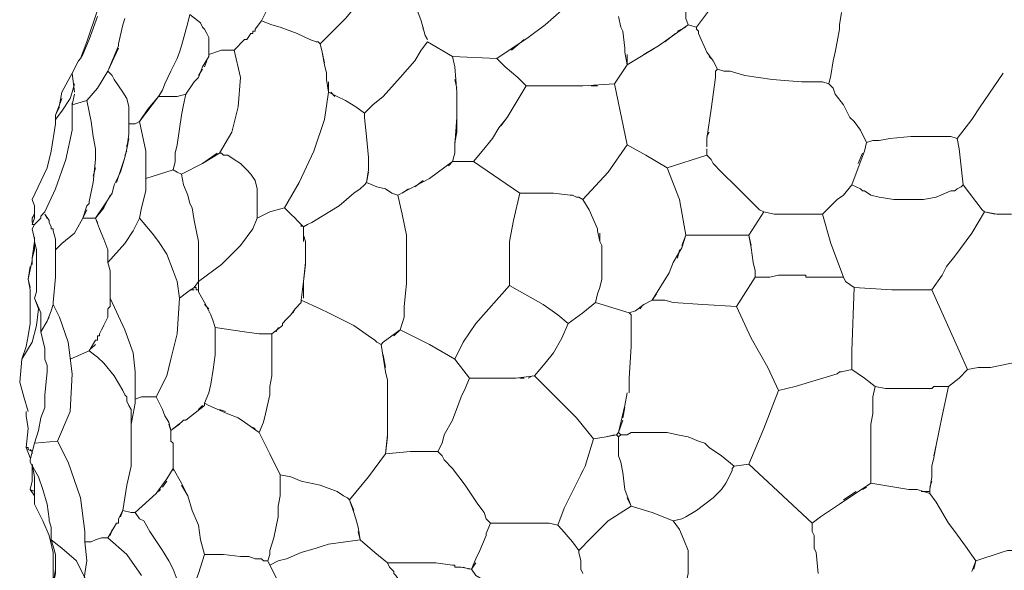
# Model space of a CAD drawing. Header units: inches. Extents: x 196 to 410, y 295 to 508.
# Tile 2 of 19: x 196 to 252, y 334 to 365. Entities that reach past the tile are written whole.
import ezdxf

# ---------------------------------------------------------------- set-up
doc = ezdxf.new("R2010")
doc.units = ezdxf.units.IN
doc.header["$MEASUREMENT"] = 0
doc.layers.add('Livello 1', color=7, linetype='Continuous')

# ---------------------------------------------------------------- blocks, each defined once
blk = doc.blocks.new('block 3')
at = {"layer": 'Livello 1', "color": 7, "lineweight": 9, "true_color": 0xffffff}
for points in [[(233.173, 370.61), (233.293, 370.25), (233.533, 369.53), (233.653, 368.811), (234.013, 367.49), (234.253, 366.17), (234.253, 365.57), (234.253, 365.33), (234.373, 364.971)], [(215.893, 366.65), (214.813, 365.33), (213.493, 364.01)], [(209.653, 364.73), (210.013, 365.211), (210.373, 365.93), (210.373, 366.051)], [(218.773, 366.17), (219.133, 365.211)], [(234.373, 364.971), (234.852, 364.85), (235.933, 366.29)], [(200.653, 365.811), (200.053, 364.01), (199.693, 363.051)], [(200.173, 364.131), (200.653, 365.45)], [(206.533, 365.09), (205.933, 365.57), (205.813, 365.09)], [(226.213, 364.971), (227.173, 365.811)], [(230.533, 364.85), (230.413, 365.45)], [(243.133, 365.69), (243.013, 364.971)], [(202.093, 364.971), (201.852, 363.891)], [(202.213, 365.33), (202.093, 364.971)], [(205.813, 365.09), (205.453, 363.77), (205.333, 363.41), (205.213, 363.051), (204.852, 362.33), (204.493, 361.61), (204.373, 361.25), (204.133, 360.891)], [(207.013, 363.29), (207.013, 363.65), (207.013, 363.77), (207.013, 364.01), (207.013, 364.25), (206.893, 364.49), (206.773, 364.73), (206.653, 364.85), (206.533, 365.09)], [(210.013, 365.211), (209.653, 364.73)], [(213.373, 363.891), (213.253, 364.01), (213.133, 364.01), (212.773, 364.131), (212.053, 364.49), (211.093, 364.85), (210.613, 364.971), (210.013, 365.211)], [(219.373, 364.37), (219.133, 365.211)], [(226.213, 364.971), (225.253, 364.25)], [(234.373, 364.971), (232.693, 363.77)], [(243.013, 364.73), (243.013, 364.971)], [(209.413, 364.49), (209.173, 364.131)], [(209.413, 364.49), (209.533, 364.49), (209.533, 364.61)], [(209.413, 364.49), (209.413, 364.49)], [(209.413, 364.49), (209.413, 364.49)], [(209.533, 364.61), (209.533, 364.61)], [(209.533, 364.61), (209.533, 364.61)], [(209.653, 364.61), (209.533, 364.61)], [(209.533, 364.49), (209.533, 364.49)], [(209.653, 364.61), (209.653, 364.73)], [(219.253, 364.85), (219.253, 364.73)], [(219.373, 364.37), (219.493, 364.131)], [(230.533, 364.85), (230.653, 364.61)], [(230.773, 363.65), (230.653, 364.61)], [(233.053, 364.01), (233.653, 364.49)], [(233.773, 364.61), (234.253, 364.85)], [(234.852, 364.85), (234.852, 364.73)], [(234.973, 364.49), (234.973, 364.61), (234.852, 364.73)], [(234.973, 364.61), (234.973, 364.61)], [(234.973, 364.49), (235.453, 363.41)], [(234.973, 364.49), (234.973, 364.49)], [(234.973, 364.49), (234.973, 364.49)], [(243.013, 364.73), (242.893, 364.01)], [(200.173, 364.131), (199.813, 363.29)], [(201.852, 363.77), (201.253, 362.33)], [(201.852, 363.77), (201.852, 363.891)], [(205.453, 363.77), (205.453, 363.77)], [(208.453, 363.53), (209.053, 364.131)], [(209.053, 364.131), (209.053, 364.131)], [(209.053, 364.131), (209.053, 364.131)], [(209.173, 364.131), (209.053, 364.131)], [(209.173, 364.131), (209.173, 364.131)], [(213.493, 364.01), (213.373, 363.891), (213.493, 363.41), (213.613, 362.69)], [(219.493, 364.01), (219.133, 363.53), (218.773, 362.93), (217.933, 361.971), (216.973, 360.891), (216.373, 360.41), (216.133, 360.17), (215.893, 359.93)], [(219.493, 364.01), (220.933, 363.17)], [(219.493, 364.01), (219.493, 364.01)], [(223.453, 363.051), (225.253, 364.25)], [(225.013, 364.131), (224.293, 363.53)], [(230.893, 363.29), (230.893, 362.69), (232.693, 363.77)], [(242.773, 363.41), (242.893, 364.01)], [(199.693, 363.051), (199.813, 363.29)], [(201.253, 362.33), (201.852, 363.65)], [(207.013, 363.29), (207.013, 363.17), (206.653, 362.57)], [(208.453, 363.53), (207.733, 363.53), (207.013, 363.29)], [(207.013, 363.29), (207.013, 363.29)], [(207.013, 363.29), (207.013, 363.29)], [(208.453, 363.53), (208.813, 361.971), (208.693, 360.29), (208.333, 358.85), (207.613, 357.65)], [(213.613, 362.811), (213.493, 363.41)], [(230.773, 363.65), (230.773, 363.41)], [(230.893, 362.69), (230.773, 363.41)], [(232.453, 363.65), (231.852, 363.29)], [(236.053, 362.45), (235.813, 362.93), (235.453, 363.41)], [(242.773, 363.41), (242.653, 362.93)], [(199.213, 362.211), (199.573, 362.93)], [(199.693, 363.051), (199.573, 362.93)], [(199.573, 362.93), (199.573, 362.93)], [(199.573, 362.93), (199.573, 362.93)], [(206.773, 362.57), (206.893, 362.93)], [(207.013, 363.17), (207.013, 363.17)], [(213.733, 362.09), (213.733, 362.211), (213.613, 362.69)], [(223.453, 363.051), (220.933, 363.17), (221.053, 362.57)], [(223.933, 362.57), (223.453, 363.051)], [(230.893, 362.69), (230.173, 361.61), (230.893, 358.131)], [(235.573, 363.17), (235.693, 363.051)], [(242.653, 362.93), (242.533, 362.09)], [(199.213, 362.211), (198.613, 361.131)], [(199.213, 362.211), (199.333, 361.131)], [(201.253, 362.33), (200.653, 361.37), (200.053, 360.65)], [(202.453, 358.73), (202.453, 359.33), (202.453, 359.45), (202.453, 359.69), (202.453, 359.811), (202.453, 359.93), (202.453, 360.29), (202.333, 360.77), (202.093, 361.131), (201.852, 361.49), (201.613, 361.85), (201.493, 362.09), (201.253, 362.33)], [(206.413, 361.971), (206.653, 362.57)], [(206.653, 362.45), (206.413, 362.09)], [(213.733, 362.211), (213.733, 362.211)], [(213.733, 362.09), (213.733, 361.85)], [(221.053, 362.57), (221.173, 361.131)], [(224.653, 361.971), (223.933, 362.57)], [(236.053, 362.45), (235.933, 362.33)], [(235.933, 361.971), (235.933, 362.09), (235.933, 362.33)], [(235.933, 362.09), (235.933, 362.09)], [(242.413, 361.61), (242.053, 361.73), (241.693, 361.73), (240.852, 361.73), (239.173, 361.85), (237.613, 362.09), (236.773, 362.33), (236.413, 362.33), (236.053, 362.45)], [(242.413, 361.61), (242.533, 362.09)], [(252.373, 362.211), (251.293, 360.65)], [(198.253, 359.57), (198.613, 360.051), (199.093, 360.77), (199.213, 361.131), (199.333, 361.61)], [(204.133, 360.891), (204.852, 360.891), (205.213, 360.891), (205.693, 361.01), (206.173, 361.73)], [(206.413, 361.971), (206.173, 361.73)], [(213.852, 361.131), (213.733, 361.85)], [(213.852, 361.73), (213.852, 361.131), (214.333, 360.891)], [(221.173, 361.37), (221.053, 361.85)], [(225.133, 361.49), (224.653, 361.971)], [(230.173, 361.61), (228.373, 361.49)], [(235.933, 361.971), (235.693, 360.17)], [(244.573, 358.25), (244.213, 358.971), (243.852, 359.45), (243.613, 359.69), (243.253, 360.41), (242.773, 361.01), (242.653, 361.37), (242.413, 361.61)], [(198.253, 359.811), (198.493, 360.41), (198.613, 361.131)], [(199.333, 361.01), (199.213, 360.41)], [(199.333, 361.131), (199.333, 361.131)], [(205.693, 361.01), (205.573, 360.41), (205.453, 359.811), (205.213, 358.131), (205.093, 357.65), (205.093, 357.17), (204.973, 356.69)], [(213.852, 361.131), (213.613, 359.57), (213.013, 357.77), (212.173, 355.971), (211.333, 354.53)], [(214.213, 360.891), (213.973, 361.131)], [(221.173, 359.811), (221.173, 359.93), (221.173, 360.051), (221.173, 361.131)], [(221.173, 361.01), (221.173, 360.41)], [(225.133, 361.49), (224.053, 359.69)], [(225.133, 361.49), (226.453, 361.49)], [(227.293, 361.49), (226.453, 361.49)], [(227.293, 361.49), (227.413, 361.49), (227.533, 361.49)], [(227.413, 361.49), (227.413, 361.49)], [(227.533, 361.49), (227.533, 361.49)], [(227.533, 361.49), (227.533, 361.49)], [(227.653, 361.49), (227.533, 361.49)], [(227.653, 361.49), (228.373, 361.49)], [(227.653, 361.49), (227.653, 361.49)], [(227.653, 361.49), (227.653, 361.49)], [(228.852, 361.49), (229.213, 361.49)], [(199.213, 360.41), (199.213, 358.971), (198.852, 357.29), (198.253, 355.61), (197.653, 354.29)], [(198.613, 360.77), (198.493, 360.41)], [(200.053, 360.65), (199.213, 360.41)], [(199.213, 360.41), (199.213, 360.53)], [(200.053, 360.65), (200.293, 359.45), (200.413, 358.61)], [(203.053, 359.45), (203.533, 360.17), (204.133, 360.891)], [(204.133, 360.891), (203.053, 359.45)], [(214.813, 360.65), (214.333, 360.891)], [(214.813, 360.65), (215.413, 360.29)], [(251.053, 360.29), (251.293, 360.65)], [(198.493, 360.29), (198.253, 359.811)], [(198.253, 359.811), (198.253, 359.33)], [(198.613, 360.051), (198.613, 360.051)], [(215.893, 359.93), (215.413, 360.29)], [(215.893, 359.93), (215.893, 359.69)], [(221.173, 359.811), (221.173, 359.69), (221.173, 358.85), (221.053, 358.25)], [(221.173, 360.051), (221.173, 360.051)], [(221.173, 359.93), (221.173, 359.93)], [(235.453, 358.01), (235.453, 358.49), (235.693, 360.17)], [(251.053, 360.29), (250.573, 359.57)], [(198.253, 359.33), (198.013, 357.77), (197.773, 356.811), (196.933, 355.01)], [(202.813, 359.33), (203.053, 359.45), (203.413, 357.77), (203.413, 356.57), (203.413, 356.09), (203.413, 355.49), (203.173, 354.53), (203.053, 353.93), (202.693, 353.211), (202.213, 352.49), (201.253, 351.41)], [(202.453, 359.69), (202.453, 359.57)], [(202.453, 359.33), (202.693, 359.33)], [(202.573, 359.33), (202.453, 359.33)], [(202.813, 359.33), (202.693, 359.33)], [(216.133, 357.41), (216.013, 358.61), (215.893, 359.69)], [(221.053, 358.131), (221.173, 359.69)], [(224.053, 359.69), (223.573, 359.09)], [(223.693, 359.211), (224.053, 359.69)], [(249.733, 358.49), (250.573, 359.57)], [(202.453, 358.73), (202.333, 357.891)], [(223.213, 358.49), (223.573, 359.09)], [(235.573, 358.85), (235.453, 358.61)], [(200.413, 358.61), (200.533, 357.891)], [(202.213, 357.41), (202.333, 357.891), (202.453, 358.49)], [(202.333, 358.131), (202.333, 358.01)], [(221.053, 358.131), (221.053, 357.65), (220.933, 357.17), (222.133, 357.17), (222.613, 357.77)], [(223.213, 358.49), (222.613, 357.77), (222.133, 357.17), (224.773, 355.37)], [(228.373, 355.01), (229.813, 356.57), (230.893, 358.131), (231.973, 357.53), (233.173, 356.811), (233.893, 355.01), (234.253, 352.971)], [(244.453, 357.77), (244.573, 358.25)], [(249.733, 358.49), (249.373, 358.61), (249.013, 358.61), (248.413, 358.61), (247.693, 358.61), (247.093, 358.61), (245.893, 358.49), (245.293, 358.37), (244.933, 358.37), (244.573, 358.25)], [(244.573, 358.25), (244.573, 358.25)], [(249.733, 358.49), (249.852, 357.891)], [(200.533, 357.53), (200.533, 357.65), (200.533, 357.77), (200.533, 357.891)], [(200.533, 357.77), (200.533, 357.77)], [(200.533, 357.65), (200.533, 357.65)], [(202.333, 357.77), (202.213, 357.53)], [(205.453, 356.45), (206.653, 357.051), (207.493, 357.65)], [(207.613, 357.65), (206.653, 357.051)], [(209.773, 355.131), (209.773, 355.61), (209.653, 356.09), (209.413, 356.45), (209.173, 356.69), (208.813, 357.051), (208.453, 357.29), (208.093, 357.53), (207.852, 357.53), (207.733, 357.65), (207.613, 357.65)], [(220.693, 356.93), (220.933, 357.17), (221.053, 357.65)], [(235.453, 357.53), (235.453, 357.891)], [(244.453, 357.77), (244.093, 356.811)], [(244.093, 357.051), (244.333, 357.65)], [(249.852, 357.891), (250.093, 355.85)], [(200.413, 355.971), (200.533, 357.29)], [(200.533, 357.53), (200.533, 357.29)], [(201.613, 355.85), (201.973, 356.57), (202.213, 357.41)], [(202.213, 357.41), (201.733, 355.971)], [(216.133, 356.811), (216.133, 357.41)], [(216.133, 357.41), (216.133, 356.69)], [(220.933, 357.17), (219.613, 356.211)], [(235.453, 357.53), (233.173, 356.811)], [(235.453, 357.53), (235.693, 357.29), (235.813, 357.051), (236.293, 356.57), (237.133, 355.73), (237.973, 354.891), (238.333, 354.53), (238.453, 354.41), (238.693, 354.29)], [(200.533, 356.811), (200.413, 356.33)], [(204.973, 356.69), (203.413, 356.211)], [(205.213, 356.57), (204.973, 356.69)], [(205.453, 356.45), (205.213, 356.57)], [(205.453, 356.45), (205.573, 355.85)], [(216.013, 355.971), (216.133, 356.69)], [(216.133, 356.57), (216.013, 355.971), (216.613, 355.73)], [(243.733, 355.85), (244.093, 356.811)], [(200.413, 355.971), (200.173, 354.891)], [(216.013, 355.971), (215.893, 355.85), (215.653, 355.61), (215.293, 355.37), (214.453, 354.65), (213.493, 354.051), (212.893, 353.69), (212.653, 353.57), (212.413, 353.45)], [(217.813, 355.25), (219.613, 356.211)], [(219.253, 356.09), (218.773, 355.73)], [(200.533, 353.93), (201.013, 354.65), (201.493, 355.37)], [(201.613, 355.85), (201.493, 355.37)], [(205.813, 355.25), (205.573, 355.85)], [(217.093, 355.61), (216.613, 355.73)], [(217.093, 355.61), (217.453, 355.37)], [(218.293, 352.971), (218.053, 354.17), (217.813, 355.25), (217.453, 355.37)], [(218.413, 355.61), (218.053, 355.37)], [(224.773, 355.37), (224.413, 353.811), (224.173, 352.61), (224.173, 350.09), (222.253, 347.93), (221.533, 346.85), (221.053, 345.891)], [(228.373, 355.01), (228.133, 355.131), (228.013, 355.131), (227.773, 355.25), (227.653, 355.25), (226.693, 355.37), (225.852, 355.37), (225.253, 355.37), (225.133, 355.37), (224.773, 355.37)], [(243.733, 355.85), (243.253, 355.25)], [(243.733, 355.85), (243.973, 355.73), (244.213, 355.61), (244.333, 355.49), (244.453, 355.49), (244.813, 355.25), (245.293, 355.131), (246.133, 355.01), (246.973, 355.01), (247.813, 355.01), (248.533, 355.131), (249.373, 355.49), (249.613, 355.49), (249.733, 355.61), (249.973, 355.73), (250.093, 355.85)], [(250.093, 355.85), (251.173, 354.41), (251.293, 354.29), (252.013, 354.17)], [(196.933, 355.01), (196.933, 355.01)], [(196.933, 355.01), (196.933, 355.01)], [(196.933, 355.01), (196.933, 355.01)], [(196.933, 353.57), (197.053, 353.93), (197.053, 354.29), (197.053, 354.65), (196.933, 355.01)], [(200.173, 354.77), (200.053, 354.65)], [(200.173, 354.891), (200.173, 354.891)], [(200.173, 354.77), (200.173, 354.891)], [(200.173, 354.891), (200.173, 354.891)], [(200.173, 354.77), (200.173, 354.77)], [(200.173, 354.77), (200.173, 354.77)], [(201.373, 355.25), (201.013, 354.53), (200.533, 353.93), (200.773, 353.33), (201.013, 352.73), (201.253, 352.131), (201.253, 351.65)], [(205.813, 355.25), (205.933, 354.77), (206.053, 354.53), (206.173, 353.811), (206.413, 352.61), (206.413, 351.53), (206.413, 350.93), (206.413, 350.69), (206.413, 350.45)], [(209.773, 354.77), (209.773, 355.131)], [(209.773, 353.93), (209.773, 354.77)], [(228.733, 354.41), (228.373, 355.01)], [(242.293, 354.41), (242.653, 354.77)], [(242.893, 355.01), (242.653, 354.77)], [(242.893, 355.01), (243.253, 355.25)], [(197.653, 354.29), (197.413, 354.051), (197.413, 353.93), (197.173, 353.69), (197.053, 353.57)], [(199.813, 353.93), (200.053, 354.65)], [(200.053, 354.41), (199.813, 353.93)], [(211.333, 354.53), (210.493, 354.29), (209.773, 353.93)], [(211.333, 354.53), (211.693, 354.17)], [(229.213, 353.33), (228.733, 354.41)], [(238.693, 354.29), (237.852, 352.971)], [(238.693, 354.29), (239.293, 354.17)], [(239.893, 354.17), (239.293, 354.17), (238.693, 354.29)], [(241.573, 354.17), (242.053, 354.17), (242.293, 354.41)], [(251.893, 354.17), (251.293, 354.29), (250.573, 353.09)], [(196.933, 353.93), (197.053, 354.17)], [(196.933, 353.93), (196.933, 353.69)], [(197.053, 354.17), (197.053, 354.17)], [(197.053, 353.57), (197.173, 353.69)], [(197.413, 353.93), (197.413, 353.93)], [(197.653, 354.17), (197.893, 353.811), (197.893, 353.69)], [(197.773, 353.93), (197.653, 354.17)], [(197.893, 353.811), (197.893, 353.811)], [(197.893, 353.69), (197.893, 353.69)], [(197.893, 353.69), (197.893, 353.69)], [(198.013, 353.45), (197.893, 353.69)], [(199.813, 353.93), (199.333, 353.09), (198.613, 352.49)], [(200.653, 353.69), (200.533, 353.93), (199.813, 353.93)], [(203.053, 353.93), (203.773, 353.09), (204.133, 352.61), (204.613, 351.891), (204.973, 350.93), (205.213, 350.33), (205.333, 349.37)], [(206.293, 349.971), (206.173, 349.971), (206.413, 350.33), (207.733, 351.29), (208.813, 352.37), (209.533, 353.33), (209.773, 353.93)], [(211.933, 353.93), (211.693, 354.17)], [(211.933, 353.93), (212.053, 353.811), (212.173, 353.69)], [(212.053, 353.811), (212.053, 353.811)], [(212.413, 353.45), (212.173, 353.69)], [(239.893, 354.17), (241.453, 354.17)], [(242.053, 354.17), (241.453, 354.17)], [(242.053, 354.17), (242.533, 352.49)], [(252.852, 354.17), (252.013, 354.17)], [(196.933, 353.57), (197.053, 353.57)], [(197.053, 353.57), (196.933, 353.57)], [(197.053, 353.57), (196.933, 353.33)], [(196.933, 353.33), (197.053, 352.73), (197.053, 352.61)], [(197.053, 353.57), (197.053, 353.57)], [(198.013, 353.45), (198.013, 353.33)], [(198.013, 353.45), (198.013, 353.45)], [(198.013, 353.45), (198.013, 353.45)], [(198.013, 353.33), (198.013, 353.33)], [(198.013, 353.33), (198.013, 353.33)], [(198.133, 353.33), (198.013, 353.33)], [(198.133, 353.33), (198.133, 353.211), (198.253, 352.73)], [(198.253, 352.73), (198.133, 353.211)], [(203.413, 353.57), (203.413, 353.57)], [(212.293, 353.57), (212.293, 353.45)], [(212.413, 353.45), (212.413, 352.971)], [(229.213, 353.33), (229.213, 353.33)], [(229.213, 353.33), (229.213, 353.33)], [(229.213, 353.33), (229.213, 353.33)], [(229.333, 352.61), (229.213, 353.211), (229.213, 353.33)], [(229.213, 353.211), (229.213, 353.211)], [(229.333, 353.09), (229.333, 352.61)], [(249.613, 351.77), (250.573, 353.09)], [(196.933, 351.65), (197.053, 352.61)], [(197.053, 352.61), (197.053, 352.131), (196.933, 351.65), (196.933, 351.29)], [(197.053, 352.85), (197.053, 352.61)], [(197.053, 349.37), (197.173, 349.73), (197.173, 350.09), (197.173, 350.93), (197.173, 351.77), (197.173, 352.131), (197.053, 352.61)], [(198.253, 351.65), (198.253, 352.131), (198.253, 352.73)], [(212.413, 352.61), (212.413, 352.971)], [(212.413, 352.971), (212.533, 352.61)], [(212.533, 352.131), (212.533, 352.61)], [(218.293, 352.971), (218.293, 352.61), (218.293, 352.37), (218.293, 351.891), (218.293, 351.65), (218.293, 350.211), (218.173, 348.891), (218.173, 348.29), (217.933, 347.57)], [(227.533, 347.93), (228.373, 348.53), (229.093, 349.131), (229.213, 349.61), (229.333, 349.971), (229.453, 350.45), (229.453, 350.93), (229.453, 351.41), (229.453, 351.77), (229.453, 352.25), (229.453, 352.37), (229.333, 352.61)], [(234.013, 352.37), (234.253, 352.971)], [(234.253, 352.971), (234.013, 352.25)], [(234.253, 352.971), (237.852, 352.971)], [(237.973, 352.37), (237.852, 352.971)], [(237.852, 352.971), (237.973, 352.25)], [(198.613, 352.49), (198.253, 352.131)], [(198.253, 352.25), (198.253, 352.131), (198.253, 351.53), (198.253, 350.93)], [(212.533, 352.131), (212.533, 351.41)], [(233.533, 351.41), (234.013, 352.25)], [(233.893, 352.131), (233.773, 351.65)], [(238.093, 351.41), (237.973, 352.25)], [(243.253, 350.57), (242.533, 352.49)], [(196.693, 350.45), (196.933, 351.53)], [(196.933, 351.65), (196.933, 351.65)], [(198.253, 350.93), (198.253, 351.53)], [(201.253, 351.65), (201.253, 351.41)], [(201.253, 351.41), (201.373, 350.93)], [(212.293, 349.25), (212.413, 350.33), (212.533, 351.41)], [(233.533, 351.41), (233.293, 350.811)], [(238.093, 351.41), (238.213, 350.93)], [(249.613, 351.77), (249.133, 351.17)], [(196.813, 351.17), (196.693, 350.45), (196.813, 349.85)], [(198.253, 350.93), (198.253, 350.57)], [(201.373, 350.93), (201.373, 349.61)], [(212.533, 351.29), (212.413, 350.33), (212.413, 349.37)], [(238.213, 350.93), (238.213, 350.57), (237.133, 348.891)], [(246.013, 349.85), (248.293, 349.85), (248.893, 350.69), (249.133, 351.17)], [(196.813, 349.971), (196.693, 350.45)], [(198.253, 350.57), (198.133, 349.131)], [(206.413, 350.33), (206.413, 350.45)], [(206.413, 350.33), (206.413, 349.73)], [(232.333, 349.25), (233.293, 350.811)], [(238.213, 350.57), (239.053, 350.57)], [(238.933, 350.57), (238.333, 350.57)], [(239.053, 350.57), (239.533, 350.69)], [(239.533, 350.69), (239.053, 350.57)], [(239.533, 350.69), (240.493, 350.69), (240.613, 350.69), (240.733, 350.69), (241.093, 350.69)], [(240.493, 350.69), (240.493, 350.69)], [(240.613, 350.69), (240.613, 350.69)], [(240.733, 350.69), (240.733, 350.69)], [(241.093, 350.57), (241.093, 350.69)], [(241.093, 350.57), (241.213, 350.57)], [(241.213, 350.57), (241.213, 350.57)], [(243.253, 350.57), (241.333, 350.57), (241.213, 350.57)], [(241.213, 350.57), (241.213, 350.57)], [(241.333, 350.57), (241.333, 350.57)], [(243.253, 350.57), (243.373, 350.33), (243.852, 349.971), (246.013, 349.85)], [(196.813, 349.85), (196.813, 349.85)], [(196.813, 349.85), (196.813, 349.85)], [(196.813, 349.49), (196.813, 349.85)], [(205.333, 349.37), (205.813, 349.73)], [(205.813, 349.73), (206.173, 349.971)], [(205.933, 349.85), (206.173, 349.85)], [(206.293, 349.971), (206.293, 349.971)], [(206.293, 349.971), (206.293, 349.85)], [(206.293, 349.85), (206.293, 349.85)], [(206.293, 349.85), (206.413, 349.85), (206.413, 349.73)], [(206.413, 349.73), (206.773, 349.131)], [(224.173, 350.09), (226.093, 349.01), (226.933, 348.41)], [(243.852, 349.971), (243.733, 346.37)], [(249.852, 346.37), (248.293, 349.85)], [(196.333, 345.891), (196.933, 346.85), (197.173, 347.811), (197.293, 348.77), (197.053, 349.37), (197.413, 348.53), (197.413, 347.45)], [(196.813, 349.61), (196.813, 348.65)], [(197.053, 349.37), (197.053, 349.37)], [(198.133, 349.131), (198.133, 349.01)], [(201.373, 349.61), (201.373, 349.37)], [(201.373, 349.37), (201.373, 348.891)], [(201.373, 349.37), (202.213, 347.57), (202.693, 346.25), (202.813, 345.17), (202.813, 343.61)], [(205.333, 349.37), (205.213, 347.33), (204.852, 345.891), (204.613, 344.93), (204.013, 343.73)], [(206.773, 349.131), (207.013, 348.65)], [(211.933, 348.77), (212.293, 349.131), (212.293, 349.25)], [(213.373, 348.77), (212.293, 349.25)], [(231.013, 348.53), (229.093, 349.131)], [(232.333, 349.25), (231.852, 349.01)], [(232.573, 349.61), (232.333, 349.25), (233.053, 349.25)], [(233.533, 349.131), (233.053, 349.25)], [(233.533, 349.131), (235.213, 349.01)], [(196.333, 345.891), (196.573, 346.61), (196.693, 347.211), (196.813, 347.93), (196.813, 348.65)], [(196.813, 348.65), (196.813, 349.01)], [(198.013, 348.65), (197.773, 348.051)], [(198.013, 348.65), (198.133, 349.01), (198.493, 348.29), (198.973, 346.85), (199.213, 345.051), (199.093, 342.891), (198.373, 341.211)], [(201.253, 348.77), (201.373, 348.891)], [(201.253, 348.77), (201.253, 348.65), (201.253, 348.29)], [(206.773, 349.01), (207.013, 348.77)], [(207.013, 348.65), (207.133, 348.41)], [(211.933, 348.77), (211.693, 348.41)], [(211.813, 348.53), (211.933, 348.77)], [(216.852, 346.73), (216.613, 346.85), (216.493, 346.971), (216.133, 347.211), (215.293, 347.811), (214.333, 348.29), (213.852, 348.53), (213.373, 348.77)], [(231.373, 348.65), (231.013, 348.53), (231.133, 348.41), (231.133, 346.61), (231.013, 344.811)], [(231.373, 348.65), (231.852, 349.01)], [(231.733, 348.891), (231.613, 348.77)], [(237.133, 348.891), (235.213, 349.01)], [(237.133, 348.891), (237.133, 348.891)], [(237.133, 348.891), (237.973, 347.09)], [(197.413, 347.45), (197.773, 348.051), (197.893, 348.29)], [(201.133, 348.051), (200.773, 347.33)], [(201.133, 348.051), (201.253, 348.29)], [(207.013, 348.53), (207.013, 348.53)], [(207.133, 348.41), (207.253, 348.051), (207.373, 347.69)], [(207.253, 348.051), (207.373, 347.69)], [(211.453, 348.17), (211.213, 347.93)], [(211.453, 348.17), (211.693, 348.41)], [(225.613, 344.93), (226.213, 345.65), (226.693, 346.25), (227.173, 347.09), (227.533, 347.93), (226.933, 348.41)], [(197.413, 347.45), (197.653, 346.49)], [(197.653, 346.49), (197.413, 347.45)], [(200.893, 347.57), (201.013, 347.811)], [(207.373, 347.69), (207.373, 347.211)], [(210.613, 347.33), (210.253, 347.33), (209.893, 347.33), (209.053, 347.45), (207.373, 347.69)], [(210.613, 347.33), (211.213, 347.811), (211.213, 347.93)], [(210.973, 347.69), (210.852, 347.45)], [(211.213, 347.811), (211.213, 347.811)], [(217.933, 347.57), (217.453, 347.211)], [(217.573, 347.211), (217.933, 347.57)], [(221.893, 344.811), (221.053, 345.891), (219.613, 346.73), (217.933, 347.57)], [(200.173, 346.37), (200.533, 346.971)], [(200.653, 347.09), (200.653, 346.971), (200.533, 346.971)], [(200.653, 347.211), (200.653, 347.211)], [(200.773, 347.211), (200.653, 347.211), (200.653, 347.09)], [(200.653, 347.09), (200.653, 347.09)], [(200.653, 347.09), (200.653, 347.09)], [(200.653, 347.09), (200.653, 347.09)], [(200.653, 346.971), (200.653, 346.971)], [(200.773, 347.211), (200.773, 347.33)], [(207.373, 347.211), (207.373, 347.09)], [(207.373, 346.61), (207.373, 347.09)], [(207.373, 347.09), (207.373, 346.49), (207.373, 346.25)], [(210.613, 347.211), (210.613, 347.33)], [(210.613, 347.211), (210.613, 346.37)], [(210.613, 346.49), (210.613, 347.211)], [(216.973, 346.85), (217.453, 347.211)], [(237.973, 347.09), (238.933, 345.41), (239.533, 344.09)], [(197.053, 341.09), (197.293, 341.811), (197.413, 342.53), (197.653, 343.131), (197.653, 343.85), (197.773, 345.17), (197.773, 345.53), (197.653, 345.891), (197.653, 346.131), (197.653, 346.49)], [(200.173, 346.37), (199.093, 345.891)], [(200.173, 346.37), (200.653, 346.01), (201.013, 345.65), (201.613, 344.93), (202.093, 344.09), (202.213, 343.85), (202.333, 343.73), (202.333, 343.49), (202.453, 343.25)], [(200.533, 346.73), (200.293, 346.49)], [(207.373, 346.131), (207.373, 346.49)], [(210.613, 345.891), (210.613, 346.37)], [(216.973, 346.85), (216.852, 346.73), (217.093, 345.17)], [(243.733, 346.37), (243.733, 345.65)], [(250.333, 345.29), (249.852, 346.37)], [(196.213, 344.57), (196.333, 345.891)], [(196.333, 345.891), (196.213, 344.57)], [(207.373, 346.131), (207.253, 345.29)], [(210.613, 345.891), (210.613, 344.93)], [(217.093, 345.41), (216.973, 346.131)], [(250.333, 345.29), (250.933, 345.41), (251.653, 345.41), (252.852, 345.65), (254.173, 345.77), (254.893, 345.77), (255.133, 345.891), (255.493, 345.891)], [(207.133, 344.45), (207.253, 345.29)], [(243.733, 345.29), (243.133, 345.17), (243.013, 345.17)], [(243.733, 345.29), (243.733, 345.65)], [(243.733, 345.29), (244.453, 344.811)], [(250.333, 345.29), (249.852, 344.811)], [(210.493, 344.33), (210.613, 344.93)], [(217.213, 344.69), (217.093, 345.17)], [(217.213, 344.69), (217.213, 343.01)], [(221.893, 344.811), (221.653, 344.211)], [(221.893, 344.811), (222.493, 344.811)], [(222.973, 344.811), (222.493, 344.811)], [(222.973, 344.811), (224.533, 344.811)], [(226.333, 344.211), (225.733, 344.811), (225.613, 344.93), (224.533, 344.811)], [(224.773, 344.811), (225.013, 344.811)], [(225.253, 344.811), (225.493, 344.93)], [(231.013, 343.971), (231.013, 344.811)], [(231.013, 344.811), (231.013, 343.971)], [(241.693, 344.69), (240.493, 344.33)], [(241.693, 344.69), (242.893, 345.051), (243.013, 345.17)], [(242.893, 345.051), (242.893, 345.051)], [(243.133, 345.17), (243.133, 345.17)], [(245.053, 344.33), (244.453, 344.811)], [(249.253, 344.33), (249.852, 344.811)], [(196.693, 342.891), (196.453, 343.73), (196.213, 344.57)], [(207.133, 344.45), (207.013, 343.971), (206.773, 343.37)], [(210.493, 344.33), (210.493, 343.85)], [(221.653, 344.211), (221.413, 343.73), (221.293, 343.37), (220.933, 342.41), (220.453, 341.57), (220.333, 341.09), (220.093, 340.61)], [(226.333, 344.211), (226.693, 343.85)], [(239.533, 344.09), (238.693, 341.93)], [(239.533, 344.09), (240.493, 344.33)], [(245.053, 344.33), (244.933, 343.73), (244.933, 342.77), (244.813, 342.17), (244.813, 340.971), (244.813, 339.891), (244.813, 339.29), (244.813, 338.811)], [(245.053, 344.33), (245.653, 344.211)], [(245.653, 344.211), (245.773, 344.211), (245.893, 344.211)], [(245.653, 344.211), (245.653, 344.211)], [(245.653, 344.211), (245.653, 344.211)], [(245.653, 344.211), (245.653, 344.211)], [(245.773, 344.211), (245.773, 344.211)], [(246.852, 344.211), (245.893, 344.211)], [(246.852, 344.211), (247.693, 344.211)], [(248.293, 344.211), (248.173, 344.211), (247.813, 344.211), (247.693, 344.211)], [(247.813, 344.211), (247.813, 344.211)], [(248.173, 344.211), (248.173, 344.211)], [(248.293, 344.211), (248.413, 344.33)], [(248.293, 344.211), (248.293, 344.211)], [(248.293, 344.211), (248.293, 344.211)], [(248.413, 340.37), (248.533, 340.971), (248.893, 342.65), (249.253, 344.33), (248.413, 344.33)], [(202.813, 343.61), (203.173, 343.73), (203.293, 343.73)], [(202.813, 343.37), (202.813, 343.61)], [(203.173, 343.73), (203.173, 343.73)], [(203.413, 343.73), (203.293, 343.73)], [(203.413, 343.73), (203.533, 343.73), (203.653, 343.73)], [(203.533, 343.73), (203.533, 343.73)], [(204.013, 343.73), (203.653, 343.73)], [(204.013, 343.73), (204.373, 343.01)], [(206.773, 343.37), (207.013, 343.971)], [(210.253, 342.77), (210.493, 343.85)], [(227.893, 342.65), (226.693, 343.85)], [(230.893, 343.971), (230.773, 343.25), (230.413, 341.69), (230.533, 341.57)], [(202.573, 342.77), (202.573, 343.01), (202.453, 343.25)], [(202.453, 343.25), (202.573, 343.01)], [(202.813, 343.37), (202.693, 342.77), (202.573, 342.17)], [(202.813, 343.37), (202.813, 343.37)], [(204.373, 343.01), (204.373, 343.01)], [(204.373, 343.01), (204.373, 343.01)], [(204.493, 342.65), (204.373, 343.01)], [(206.773, 343.25), (205.693, 342.41)], [(206.413, 343.01), (206.653, 343.25)], [(207.013, 343.25), (206.773, 343.37), (206.773, 343.25)], [(207.013, 343.25), (208.093, 342.77)], [(207.973, 342.891), (207.613, 343.01)], [(217.213, 342.051), (217.213, 343.01)], [(230.653, 342.53), (230.773, 343.131)], [(196.573, 342.65), (196.573, 342.891)], [(196.573, 342.65), (196.693, 341.93), (196.573, 340.85)], [(202.573, 342.77), (202.573, 342.53)], [(202.573, 342.17), (202.573, 342.53)], [(202.573, 342.41), (202.573, 342.17)], [(204.493, 342.65), (204.733, 342.29)], [(205.573, 342.41), (205.453, 342.29)], [(205.573, 342.41), (205.693, 342.41)], [(208.693, 342.53), (208.093, 342.77)], [(208.693, 342.53), (209.053, 342.29)], [(210.253, 342.77), (210.133, 342.29), (209.893, 341.69)], [(227.893, 342.65), (228.013, 342.53)], [(228.973, 341.33), (228.013, 342.53)], [(230.413, 341.69), (230.653, 342.41)], [(202.573, 342.17), (202.573, 340.85), (202.573, 339.771), (202.333, 338.69), (202.093, 337.25)], [(204.733, 342.17), (204.852, 341.811), (205.453, 342.29)], [(204.852, 341.33), (204.852, 341.811), (204.733, 342.29)], [(205.333, 342.17), (204.852, 341.811)], [(211.093, 339.29), (210.493, 340.49), (209.893, 341.69), (209.053, 342.29)], [(209.413, 342.051), (209.653, 341.93)], [(209.893, 341.69), (210.133, 342.29)], [(217.213, 342.051), (217.213, 341.57)], [(241.933, 336.891), (241.453, 336.53), (237.852, 339.891), (238.693, 341.93)], [(204.852, 341.811), (204.852, 341.811)], [(204.852, 341.811), (204.852, 341.811)], [(204.852, 341.811), (204.852, 341.211)], [(204.852, 341.811), (204.852, 341.811)], [(204.852, 341.811), (204.852, 341.811)], [(209.773, 341.811), (209.773, 341.811)], [(217.093, 340.49), (217.213, 341.57)], [(217.213, 341.45), (217.093, 340.49), (218.533, 340.61), (220.093, 340.61)], [(228.973, 341.33), (228.493, 339.771), (227.293, 337.37), (226.933, 336.41)], [(228.973, 341.33), (229.693, 341.45), (230.173, 341.57)], [(230.293, 341.57), (229.693, 341.45)], [(230.413, 341.69), (230.293, 341.57), (230.413, 341.45)], [(230.533, 341.57), (230.413, 341.45)], [(230.413, 341.45), (230.413, 341.09)], [(230.413, 340.49), (230.413, 341.09), (230.413, 341.33)], [(235.573, 340.85), (235.333, 341.09), (234.973, 341.211), (234.373, 341.45), (233.773, 341.57), (233.173, 341.69), (232.573, 341.69), (231.852, 341.69), (231.493, 341.69), (231.133, 341.69), (230.893, 341.57), (230.533, 341.57)], [(196.693, 340.85), (196.573, 340.85)], [(196.573, 340.85), (196.813, 340.25)], [(196.693, 340.85), (196.693, 340.73), (196.933, 340.61)], [(196.693, 340.85), (196.693, 340.85)], [(196.693, 340.85), (196.693, 340.85)], [(196.693, 340.73), (196.693, 340.73)], [(198.373, 341.211), (197.053, 341.09), (196.813, 340.131), (196.813, 340.01)], [(196.813, 340.131), (197.053, 341.09)], [(196.933, 340.61), (196.813, 340.73)], [(198.373, 341.211), (198.973, 340.01), (199.693, 337.971), (199.933, 336.051), (199.933, 335.45)], [(204.973, 340.85), (204.973, 340.971), (204.973, 341.09), (204.852, 341.211)], [(204.973, 341.09), (204.973, 341.09)], [(204.973, 340.971), (204.973, 340.971)], [(204.973, 340.85), (204.973, 340.37), (204.973, 340.25), (204.973, 339.65), (205.453, 338.811)], [(230.413, 340.971), (230.413, 340.49)], [(237.013, 339.771), (236.293, 340.37), (235.573, 340.85)], [(248.533, 340.971), (248.413, 340.25)], [(196.933, 340.61), (196.933, 340.49)], [(196.933, 340.61), (196.933, 340.49)], [(196.933, 340.61), (196.933, 340.61)], [(196.933, 340.61), (196.933, 340.61)], [(196.933, 340.61), (196.933, 340.61)], [(196.933, 340.49), (196.933, 340.49)], [(204.973, 340.37), (204.973, 340.37)], [(204.973, 339.53), (204.973, 339.65), (204.973, 340.25)], [(217.093, 340.49), (216.133, 339.17), (215.053, 337.85), (215.293, 337.131)], [(220.093, 340.61), (220.333, 340.37), (220.453, 340.131), (220.933, 339.65), (221.653, 338.69), (222.373, 337.61), (222.733, 337.131), (222.852, 336.771), (223.093, 336.53)], [(230.413, 340.49), (230.413, 340.37)], [(230.533, 340.01), (230.413, 340.37)], [(248.293, 339.771), (248.413, 340.25)], [(197.893, 336.65), (197.893, 336.771), (197.773, 337.61), (197.533, 338.45), (197.293, 339.17), (196.813, 340.01)], [(196.933, 339.051), (196.933, 339.771), (196.933, 338.93), (196.813, 338.45), (196.933, 338.33)], [(196.933, 339.891), (197.053, 339.17), (197.053, 338.93)], [(204.973, 339.65), (204.613, 339.051)], [(230.533, 340.01), (230.653, 339.41)], [(233.533, 336.65), (234.013, 336.771), (234.253, 336.891), (234.852, 337.25), (235.333, 337.61), (235.813, 337.971), (236.293, 338.45), (236.533, 338.811), (236.773, 339.29), (236.893, 339.53), (236.893, 339.65), (237.013, 339.771)], [(237.013, 339.771), (237.852, 339.891)], [(248.293, 339.771), (248.293, 339.17)], [(197.053, 339.051), (197.053, 339.17)], [(204.013, 338.21), (204.613, 339.051)], [(211.093, 339.29), (211.093, 338.69), (211.093, 338.09), (210.973, 337.49), (210.973, 336.891), (210.733, 335.69), (210.493, 334.971), (210.493, 334.73), (210.373, 334.37)], [(215.293, 337.25), (215.053, 337.85), (214.933, 337.971), (214.693, 338.09), (214.333, 338.33), (213.373, 338.69), (212.293, 338.93), (211.693, 339.17), (211.093, 339.29)], [(228.373, 339.53), (228.253, 339.29)], [(230.773, 338.45), (230.653, 339.41)], [(248.173, 338.45), (248.293, 339.17)], [(196.813, 338.45), (197.053, 338.09)], [(197.053, 338.33), (196.813, 338.45)], [(197.053, 338.45), (197.053, 338.93)], [(197.053, 338.45), (197.053, 338.45)], [(197.053, 338.45), (197.053, 338.33), (197.053, 338.21)], [(197.053, 338.45), (197.053, 338.45)], [(204.253, 338.45), (204.133, 338.33)], [(204.613, 338.93), (204.373, 338.57)], [(205.813, 338.09), (205.453, 338.811)], [(205.453, 338.69), (205.813, 338.09)], [(230.773, 338.45), (230.893, 338.09)], [(244.813, 338.811), (243.013, 337.61)], [(244.333, 338.45), (244.573, 338.57)], [(244.813, 338.811), (246.973, 338.45)], [(246.973, 338.45), (247.453, 338.45)], [(248.173, 338.21), (247.453, 338.45)], [(248.293, 338.93), (248.173, 338.57)], [(248.173, 338.21), (248.173, 338.45)], [(196.933, 338.33), (196.933, 338.33)], [(197.053, 338.33), (197.053, 338.33)], [(197.053, 338.21), (197.053, 338.21)], [(197.053, 337.61), (197.053, 338.21)], [(197.053, 338.21), (197.053, 338.21)], [(197.053, 338.09), (197.053, 337.61)], [(204.013, 338.21), (202.813, 337.131), (203.053, 336.771), (203.293, 336.65), (203.653, 336.051), (204.373, 334.971), (204.733, 334.37), (204.973, 333.891), (205.213, 333.29), (205.333, 332.69)], [(206.773, 334.73), (206.533, 335.57), (206.413, 336.41), (206.053, 337.25), (205.813, 338.09)], [(231.133, 337.49), (230.893, 338.09)], [(230.893, 337.971), (231.133, 337.49), (232.333, 337.131), (233.533, 336.65)], [(243.253, 337.85), (243.973, 338.33)], [(247.693, 338.33), (248.173, 338.33)], [(248.173, 338.21), (248.533, 337.73)], [(197.533, 336.65), (197.053, 337.61)], [(231.133, 337.49), (229.813, 336.65), (228.852, 335.69), (228.133, 334.971), (228.133, 334.85)], [(243.013, 337.61), (241.933, 336.891)], [(249.253, 336.53), (248.533, 337.73)], [(202.093, 337.25), (201.852, 336.771)], [(201.852, 336.771), (201.852, 336.771)], [(201.852, 336.65), (201.852, 336.771)], [(201.852, 336.771), (201.852, 336.771)], [(201.973, 336.891), (202.093, 337.25)], [(202.093, 337.25), (202.573, 337.131), (202.813, 337.131)], [(202.813, 337.131), (202.573, 337.131), (202.093, 337.25)], [(215.293, 337.131), (215.293, 337.131)], [(215.413, 336.771), (215.293, 337.131)], [(215.293, 337.131), (215.293, 337.131)], [(215.413, 336.771), (215.533, 336.29)], [(197.533, 336.65), (197.893, 335.811)], [(198.013, 336.29), (197.893, 336.65)], [(198.013, 336.17), (198.013, 336.29)], [(201.013, 335.69), (201.253, 335.69), (201.613, 336.29)], [(201.733, 336.53), (201.613, 336.29)], [(201.613, 336.29), (201.613, 336.29)], [(201.613, 336.29), (201.613, 336.29)], [(201.733, 336.53), (201.852, 336.53)], [(201.852, 336.65), (201.852, 336.65)], [(201.852, 336.65), (201.852, 336.65)], [(201.852, 336.65), (201.852, 336.53)], [(201.852, 336.65), (201.852, 336.65)], [(201.852, 336.65), (201.852, 336.65)], [(215.653, 335.57), (215.533, 336.29)], [(223.093, 336.53), (222.852, 335.93), (222.852, 335.811)], [(223.093, 336.53), (223.573, 336.53), (224.053, 336.53), (225.013, 336.53), (225.973, 336.53), (226.453, 336.53), (226.933, 336.41)], [(228.133, 334.971), (227.773, 335.45), (227.173, 336.17), (226.933, 336.41)], [(234.133, 335.57), (233.893, 336.17), (233.533, 336.65)], [(241.453, 336.53), (241.453, 336.051)], [(249.253, 336.53), (249.613, 336.051)], [(197.893, 335.811), (198.133, 334.85)], [(198.013, 335.57), (198.013, 336.17)], [(200.533, 335.57), (200.893, 335.69), (201.013, 335.69)], [(200.893, 335.69), (200.893, 335.69)], [(201.013, 335.69), (201.013, 335.69)], [(201.013, 335.69), (201.013, 335.69)], [(201.013, 335.69), (201.013, 335.69)], [(203.173, 333.53), (202.333, 334.73), (201.253, 335.69)], [(201.493, 336.17), (201.373, 335.811)], [(215.533, 336.051), (215.653, 335.57)], [(222.493, 334.971), (222.852, 335.811)], [(222.852, 335.93), (222.852, 335.93)], [(241.573, 335.811), (241.453, 336.051)], [(241.573, 335.811), (241.573, 335.09)], [(249.613, 336.051), (250.213, 335.21)], [(250.813, 334.37), (252.253, 334.85), (252.613, 334.971), (252.973, 334.971), (253.693, 335.21), (255.133, 335.57), (256.573, 335.93), (257.293, 336.051), (258.013, 336.17)], [(199.933, 335.45), (200.053, 334.37), (199.933, 333.65), (199.813, 332.69), (199.933, 333.41), (199.453, 334.37), (198.613, 335.09), (198.013, 335.57), (198.133, 335.21)], [(198.253, 334.25), (198.253, 334.73), (198.133, 335.21)], [(199.933, 335.45), (200.293, 335.45)], [(200.533, 335.57), (200.293, 335.45)], [(213.852, 335.33), (213.493, 335.21), (213.133, 335.09), (212.293, 334.85), (211.453, 334.49), (210.973, 334.37), (210.493, 334.131)], [(216.493, 334.85), (215.653, 335.57), (214.813, 335.45), (213.852, 335.33)], [(232.813, 330.17), (233.173, 330.53), (233.293, 330.891), (233.533, 331.25), (233.773, 331.61), (234.013, 332.33), (234.253, 333.051), (234.373, 333.65), (234.373, 334.37), (234.373, 334.971), (234.133, 335.57)], [(241.693, 334.85), (241.573, 335.09)], [(250.693, 333.891), (250.813, 334.37), (250.213, 335.21)], [(198.133, 334.85), (198.133, 334.131)], [(206.773, 334.73), (206.413, 333.65), (206.053, 332.69), (206.773, 331.85)], [(210.493, 334.131), (210.373, 334.37), (210.133, 334.37), (210.013, 334.49), (209.653, 334.49), (209.293, 334.61), (208.813, 334.61), (207.852, 334.73), (207.253, 334.73), (207.013, 334.73), (206.773, 334.73)], [(217.213, 334.25), (216.493, 334.85)], [(222.493, 334.971), (222.253, 334.49)], [(228.133, 334.85), (228.253, 334.37)], [(241.693, 334.85), (241.813, 333.65)], [(198.253, 334.25), (198.253, 333.65), (198.133, 333.051)], [(198.133, 334.01), (198.133, 333.051), (198.253, 333.891), (198.253, 334.131)], [(198.133, 334.131), (198.133, 334.01)], [(210.493, 334.131), (211.213, 332.69)], [(217.213, 334.25), (217.933, 334.25)], [(217.213, 334.25), (217.333, 334.01), (217.573, 333.771), (217.573, 333.65), (217.693, 333.53), (217.933, 333.17), (218.173, 332.69), (218.653, 331.73), (219.013, 330.771), (219.253, 329.811), (219.493, 328.85), (219.733, 327.65), (219.733, 327.53), (219.733, 327.17), (219.852, 327.051), (219.852, 326.93), (219.852, 326.57)], [(217.933, 334.25), (218.173, 334.25)], [(217.933, 334.25), (217.933, 334.25)], [(217.933, 334.25), (217.933, 334.25)], [(217.933, 334.25), (217.933, 334.25)], [(219.133, 334.25), (218.173, 334.25)], [(219.133, 334.25), (219.613, 334.25)], [(219.973, 334.25), (219.852, 334.25), (219.613, 334.25)], [(219.852, 334.25), (219.852, 334.25)], [(219.973, 334.25), (220.933, 334.131)], [(220.933, 334.131), (220.933, 334.131)], [(220.933, 334.131), (220.933, 334.131)], [(221.053, 334.131), (220.933, 334.131)], [(221.053, 334.131), (221.053, 334.01)], [(221.173, 334.01), (221.053, 334.01)], [(221.173, 334.01), (221.293, 334.01)], [(221.173, 334.01), (221.173, 334.01)], [(221.173, 334.01), (221.173, 334.01)], [(221.293, 334.01), (221.413, 334.01)], [(221.293, 334.01), (221.293, 334.01)], [(221.293, 334.01), (221.293, 334.01)], [(221.293, 334.01), (221.293, 334.01)], [(222.013, 333.891), (221.413, 334.01)], [(221.533, 334.01), (221.893, 333.891)], [(222.013, 333.891), (222.253, 334.49)], [(222.253, 334.25), (222.013, 333.891), (222.253, 333.53), (222.493, 333.41), (222.852, 332.811), (223.573, 331.73), (224.293, 330.53), (224.533, 330.051), (224.773, 329.33)], [(228.253, 333.891), (228.253, 334.37)], [(250.813, 334.37), (250.573, 333.771)], [(198.253, 333.891), (198.253, 333.891)], [(198.253, 333.891), (198.253, 333.891)], [(228.253, 333.891), (228.373, 333.65)]]:
    blk.add_lwpolyline(points, dxfattribs=at)

msp = doc.modelspace()

# ---------------------------------------------------------------- block references
at = {"layer": 'Livello 1'}
msp.add_blockref('block 3', (0, 0), dxfattribs=at)

doc.saveas('drawing.dxf')
